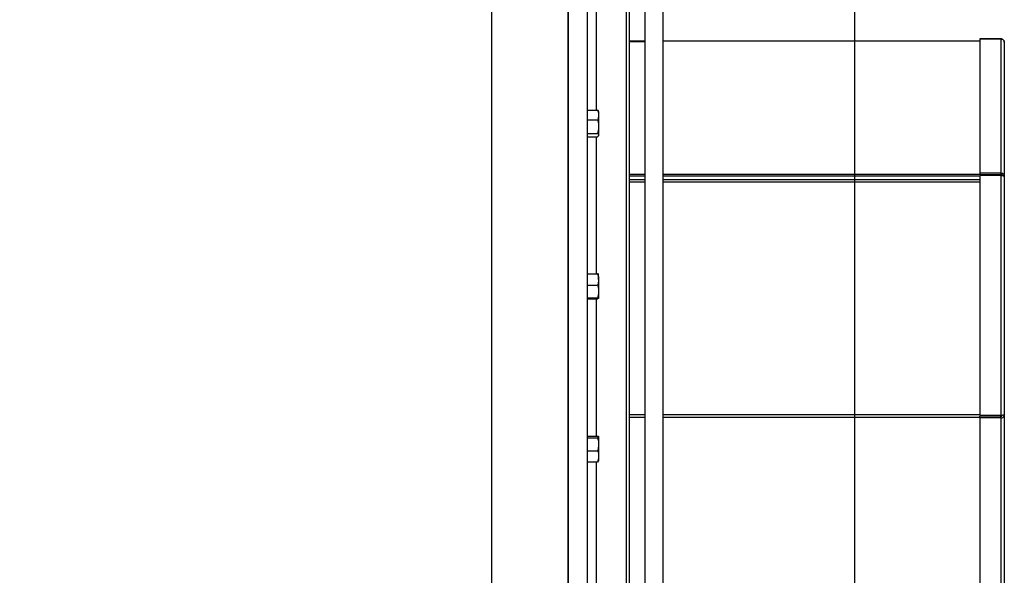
# Model space of a CAD drawing. Extents: x -13.5 to 60.2, y -0.1 to 41.9.
# Tile 27 of 57: x 22.744 to 23.392, y 17.78 to 18.145. Entities that reach past the tile are written whole.
import ezdxf

# ---------------------------------------------------------------- set-up
doc = ezdxf.new("R2010")
doc.units = 0
doc.header["$MEASUREMENT"] = 0
doc.layers.add('PAREDES', color=8, linetype='Continuous')

# ---------------------------------------------------------------- blocks, each defined once
blk = doc.blocks.new('LS- 19')
for p, q in [((-131.12641, 57.59345), (-131.12641, 58.76537)), ((-131.1138, 57.59345), (-131.1138, 58.76537)), ((-131.17686, 58.73557), (-131.17686, 57.62325)), ((-131.12641, 58.73557), (-131.12641, 57.62325)), ((-131.06414, 58.54776), (-131.06414, 57.79992)), ((-131.07606, 58.52194), (-131.07606, 57.79992)), ((-131.08798, 57.85958), (-131.08798, 58.47594)), ((-131.08798, 57.85958), (-131.08798, 58.47594)), ((-131.08599, 57.85958), (-131.08599, 58.47594)), ((-131.10784, 58.29542), (-131.10784, 58.38043)), ((-131.07606, 58.34078), (-131.08599, 58.34078)), ((-131.08599, 58.34047), (-131.07606, 58.34047)), ((-130.85558, 58.34078), (-131.06414, 58.34078)), ((-130.84167, 58.34228), (-130.85558, 58.34228)), ((-130.85558, 58.34228), (-130.85558, 58.34219)), ((-130.84167, 58.34219), (-130.85558, 58.34219)), ((-130.85558, 58.34219), (-130.85558, 58.25382)), ((-130.84167, 58.34228), (-130.84167, 58.34219)), ((-130.84167, 58.34219), (-130.84167, 58.25382)), ((-130.83939, 58.34012), (-130.83939, 58.25206)), ((-131.1138, 58.29542), (-131.10706, 58.29542)), ((-131.10635, 58.2945), (-131.10652, 58.29479)), ((-131.10635, 58.2945), (-131.10635, 58.29218)), ((-131.10635, 58.29218), (-131.10635, 58.2845)), ((-131.1138, 58.28893), (-131.10706, 58.28893)), ((-131.1138, 58.28007), (-131.10706, 58.28007)), ((-131.10652, 58.27832), (-131.10635, 58.27861)), ((-131.10635, 58.2845), (-131.10635, 58.27888)), ((-131.10635, 58.27888), (-131.10635, 58.27861)), ((-131.1138, 58.27769), (-131.10706, 58.27769)), ((-131.10784, 58.18764), (-131.10784, 58.27769)), ((-131.08599, 58.25321), (-131.07606, 58.25321)), ((-131.06414, 58.25321), (-130.85558, 58.25321)), ((-130.85558, 58.25382), (-130.85558, 58.25275)), ((-130.84167, 58.25382), (-130.85558, 58.25382)), ((-130.84167, 58.25275), (-130.85558, 58.25275)), ((-130.85558, 58.25231), (-130.85558, 58.09428)), ((-130.84167, 58.25231), (-130.85558, 58.25231)), ((-130.84167, 58.25382), (-130.84167, 58.25275)), ((-130.84167, 58.25231), (-130.84167, 58.09428)), ((-130.84089, 58.25321), (-130.84068, 58.25321)), ((-131.08599, 58.25214), (-131.07606, 58.25214)), ((-131.08599, 58.24971), (-131.07606, 58.24971)), ((-131.08599, 58.24823), (-131.07606, 58.24823)), ((-131.06414, 58.25214), (-130.85558, 58.25214)), ((-131.06414, 58.24971), (-130.85558, 58.24971)), ((-131.06414, 58.24823), (-130.85558, 58.24823)), ((-130.83939, 58.25206), (-130.83939, 58.09459)), ((-131.1138, 58.18764), (-131.10706, 58.18764)), ((-131.10635, 58.18383), (-131.10635, 58.18734)), ((-131.10635, 58.18383), (-131.10635, 58.1759)), ((-131.1138, 58.18001), (-131.10706, 58.18001)), ((-131.10635, 58.1759), (-131.10635, 58.17148)), ((-131.1138, 58.17178), (-131.10706, 58.17178)), ((-131.1138, 58.17118), (-131.10706, 58.17118)), ((-131.10784, 58.08074), (-131.10784, 58.17118)), ((-131.08599, 58.09486), (-131.07606, 58.09486)), ((-131.08599, 58.09328), (-131.07606, 58.09328)), ((-131.06414, 58.09486), (-130.85558, 58.09486)), ((-131.06414, 58.09328), (-130.85558, 58.09328)), ((-130.84167, 58.09428), (-130.85558, 58.09428)), ((-130.84167, 58.09385), (-130.85558, 58.09385)), ((-130.85558, 58.09271), (-130.85558, 58.09385)), ((-130.84167, 58.09271), (-130.85558, 58.09271)), ((-130.85558, 58.09271), (-130.85558, 57.61647)), ((-130.84167, 58.09271), (-130.84167, 58.09385)), ((-130.84167, 58.09271), (-130.84167, 57.61647)), ((-130.83939, 58.09459), (-130.83939, 57.61863)), ((-131.1138, 58.08074), (-131.10706, 58.08074)), ((-131.1138, 58.07954), (-131.10706, 58.07954)), ((-131.10635, 58.08014), (-131.10635, 58.07531)), ((-131.1138, 58.07107), (-131.10706, 58.07107)), ((-131.10635, 58.07531), (-131.10635, 58.06743)), ((-131.10635, 58.06743), (-131.10635, 58.06432)), ((-131.1138, 58.06379), (-131.10706, 58.06379)), ((-131.10784, 57.97839), (-131.10784, 58.06379))]:
    blk.add_line(p, q)
blk.add_lwpolyline([(-132.03937, 57.61828), (-131.8904, 57.61828), (-131.8904, 57.28557), (-130.93786, 57.28557), (-130.93786, 59.07325), (-131.8904, 59.07325), (-131.8904, 58.74054), (-132.03937, 58.74054), (-132.03937, 57.61828)])
for points, knots in [([(-130.83939, 58.34012), (-130.83942, 58.3404), (-130.83949, 58.34095), (-130.84002, 58.34165), (-130.84078, 58.34215), (-130.84138, 58.34224), (-130.84167, 58.34228)], [0, 0, 0, 0, 0.250008, 0.500012, 0.749995, 1, 1, 1, 1]), ([(-130.84167, 58.34219), (-130.84138, 58.34214), (-130.84078, 58.34206), (-130.84002, 58.34158), (-130.83949, 58.34091), (-130.83942, 58.34038), (-130.83939, 58.34012)], [0, 0, 0, 0, 0.25, 0.499988, 0.749998, 1, 1, 1, 1]), ([(-131.10706, 58.29542), (-131.10678, 58.29464), (-131.1064, 58.29357), (-131.10636, 58.29247), (-131.10635, 58.29218)], [0, 0, 0, 0, 0.73138, 1, 1, 1, 1]), ([(-131.10653, 58.29478), (-131.10654, 58.29481), (-131.10662, 58.29503), (-131.10685, 58.29524), (-131.10706, 58.29542)], [0, 0, 0, 0, 0.130765, 1, 1, 1, 1]), ([(-131.10635, 58.29218), (-131.10643, 58.29136), (-131.10654, 58.29026), (-131.10695, 58.28921), (-131.10706, 58.28893)], [0, 0, 0, 0, 0.742453, 1, 1, 1, 1]), ([(-131.10706, 58.28893), (-131.10686, 58.28821), (-131.10646, 58.28676), (-131.10639, 58.28526), (-131.10635, 58.2845)], [0, 0, 0, 0, 0.4954585, 1, 1, 1, 1]), ([(-131.10635, 58.2845), (-131.10635, 58.2844), (-131.10636, 58.2836), (-131.10651, 58.2821), (-131.10688, 58.28075), (-131.10706, 58.28007)], [0, 0, 0, 0, 0.070085, 0.530786, 1, 1, 1, 1]), ([(-131.10706, 58.28007), (-131.10686, 58.27988), (-131.10646, 58.27949), (-131.10639, 58.27909), (-131.10635, 58.27888)], [0, 0, 0, 0, 0.495466, 1, 1, 1, 1]), ([(-131.10635, 58.27888), (-131.10635, 58.27885), (-131.10636, 58.27864), (-131.10651, 58.27824), (-131.10688, 58.27788), (-131.10706, 58.27769)], [0, 0, 0, 0, 0.0700853, 0.5307857, 1, 1, 1, 1]), ([(-130.83939, 58.25206), (-130.83942, 58.2523), (-130.83949, 58.25277), (-130.84002, 58.25336), (-130.84078, 58.25377), (-130.84138, 58.2538), (-130.84167, 58.25382)], [0, 0, 0, 0, 0.25, 0.500005, 0.749995, 1, 1, 1, 1]), ([(-130.84068, 58.25206), (-130.8407, 58.25216), (-130.84073, 58.25235), (-130.84096, 58.25259), (-130.84128, 58.25274), (-130.84154, 58.25275), (-130.84167, 58.25275)], [0, 0, 0, 0, 0.25, 0.500002, 0.75001, 1, 1, 1, 1]), ([(-130.84167, 58.25231), (-130.84138, 58.25229), (-130.84078, 58.25225), (-130.84002, 58.25218), (-130.83949, 58.25212), (-130.83942, 58.25208), (-130.83939, 58.25206)], [0, 0, 0, 0, 0.2500034, 0.5000111, 0.7500096, 1, 1, 1, 1]), ([(-131.10706, 58.18764), (-131.10678, 58.18672), (-131.1064, 58.18546), (-131.10636, 58.18417), (-131.10635, 58.18383)], [0, 0, 0, 0, 0.731378, 1, 1, 1, 1]), ([(-131.10635, 58.18734), (-131.10635, 58.18735), (-131.10636, 58.1874), (-131.10651, 58.1875), (-131.10688, 58.18759), (-131.10706, 58.18764)], [0, 0, 0, 0, 0.070107, 0.530786, 1, 1, 1, 1]), ([(-131.10635, 58.18383), (-131.10643, 58.18287), (-131.10654, 58.18158), (-131.10695, 58.18033), (-131.10706, 58.18001)], [0, 0, 0, 0, 0.742449, 1, 1, 1, 1]), ([(-131.10706, 58.18001), (-131.10686, 58.17935), (-131.10646, 58.178), (-131.10639, 58.1766), (-131.10635, 58.1759)], [0, 0, 0, 0, 0.495463, 1, 1, 1, 1]), ([(-131.10635, 58.1759), (-131.10635, 58.1758), (-131.10636, 58.17506), (-131.10651, 58.17367), (-131.10688, 58.17242), (-131.10706, 58.17178)], [0, 0, 0, 0, 0.070092, 0.530786, 1, 1, 1, 1]), ([(-131.10706, 58.17178), (-131.10686, 58.17173), (-131.10646, 58.17164), (-131.10639, 58.17153), (-131.10635, 58.17148)], [0, 0, 0, 0, 0.495454, 1, 1, 1, 1]), ([(-131.10635, 58.17148), (-131.10635, 58.17147), (-131.10636, 58.17142), (-131.10651, 58.17132), (-131.10688, 58.17123), (-131.10706, 58.17118)], [0, 0, 0, 0, 0.0700813, 0.5307853, 1, 1, 1, 1]), ([(-130.83939, 58.09459), (-130.83942, 58.09456), (-130.83949, 58.09451), (-130.84002, 58.09443), (-130.84078, 58.09436), (-130.84138, 58.09431), (-130.84167, 58.09428)], [0, 0, 0, 0, 0.249991, 0.499989, 0.749996, 1, 1, 1, 1]), ([(-130.84167, 58.09271), (-130.84138, 58.09273), (-130.84078, 58.09277), (-130.84002, 58.0932), (-130.83949, 58.09383), (-130.83942, 58.09434), (-130.83939, 58.09459)], [0, 0, 0, 0, 0.250004, 0.499997, 0.750008, 1, 1, 1, 1]), ([(-130.84167, 58.09385), (-130.84155, 58.09386), (-130.84129, 58.09386), (-130.84103, 58.09397), (-130.84095, 58.09407), (-130.84093, 58.09408)], [0, 0, 0, 0, 0.458717, 0.917509, 1, 1, 1, 1]), ([(-131.10706, 58.08074), (-131.10686, 58.08064), (-131.10646, 58.08045), (-131.10639, 58.08024), (-131.10635, 58.08014)], [0, 0, 0, 0, 0.495456, 1, 1, 1, 1]), ([(-131.10635, 58.08014), (-131.10635, 58.08013), (-131.10636, 58.08002), (-131.10651, 58.07982), (-131.10688, 58.07964), (-131.10706, 58.07954)], [0, 0, 0, 0, 0.070094, 0.530783, 1, 1, 1, 1]), ([(-131.10706, 58.07954), (-131.10678, 58.07852), (-131.1064, 58.07713), (-131.10636, 58.07569), (-131.10635, 58.07531)], [0, 0, 0, 0, 0.731362, 1, 1, 1, 1]), ([(-131.10635, 58.07531), (-131.10643, 58.07424), (-131.10654, 58.07281), (-131.10695, 58.07143), (-131.10706, 58.07107)], [0, 0, 0, 0, 0.742445, 1, 1, 1, 1]), ([(-131.10706, 58.07107), (-131.10686, 58.07048), (-131.10646, 58.06929), (-131.10639, 58.06805), (-131.10635, 58.06743)], [0, 0, 0, 0, 0.49546, 1, 1, 1, 1]), ([(-131.10635, 58.06743), (-131.10635, 58.06734), (-131.10636, 58.06669), (-131.10651, 58.06546), (-131.10688, 58.06435), (-131.10706, 58.06379)], [0, 0, 0, 0, 0.070083, 0.530797, 1, 1, 1, 1]), ([(-131.10706, 58.06379), (-131.10686, 58.06389), (-131.10646, 58.06408), (-131.10639, 58.06428), (-131.10635, 58.06439)], [0, 0, 0, 0, 0.495454, 1, 1, 1, 1])]:
    blk.add_open_spline(points, degree=3, knots=knots)

msp = doc.modelspace()

# ---------------------------------------------------------------- block references
at = {"layer": 'PAREDES', "lineweight": -3}
msp.add_blockref('LS- 19', (154.23153, -40.20945), dxfattribs=at)

doc.saveas('drawing.dxf')
